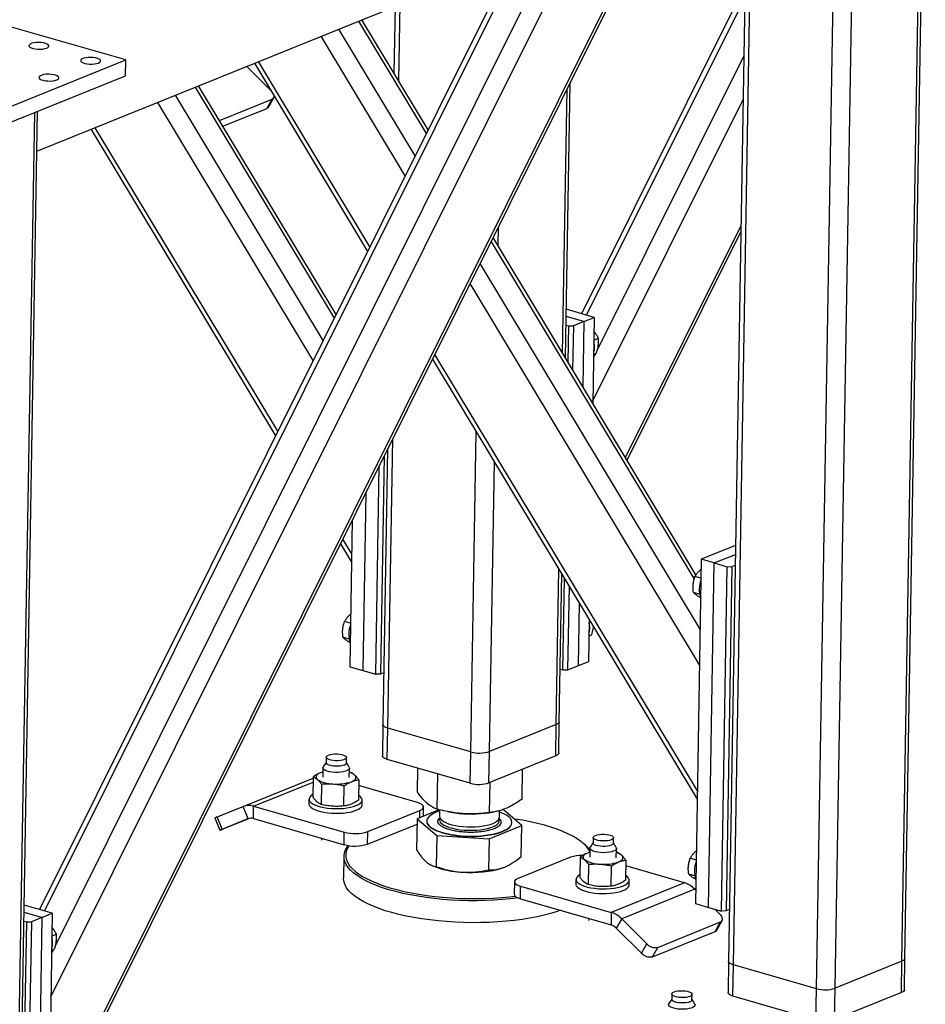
# Model space of a CAD drawing. Header units: millimetres. Extents: x 5 to 589, y 5 to 415.
# Tile 10 of 90: x 82 to 96, y 42 to 58. Entities that reach past the tile are written whole.
import ezdxf

# ---------------------------------------------------------------- set-up
doc = ezdxf.new("R2010")
doc.units = ezdxf.units.MM
doc.layers.add('TRAIT-FORT', color=4, linetype='Continuous', lineweight=25)

msp = doc.modelspace()

# ---------------------------------------------------------------- linework, layer by layer
at = {"layer": 'TRAIT-FORT', "color": 4, "linetype": 'Continuous', "lineweight": 25}
for p, q in [((96.073, 42.312), (96.405, 61.939)), ((96.121, 42.357), (96.452, 61.958)), ((94.684, 41.866), (95.017, 61.598)), ((94.988, 41.873), (95.319, 61.511)), ((93.576, 61.194), (93.257, 42.312)), ((93.337, 42.253), (93.657, 61.194)), ((82.215, 39.585), (92.9, 61.031)), ((82.217, 39.687), (92.839, 61.006)), ((82.251, 41.734), (91.604, 60.506)), ((82.321, 42.554), (91.18, 60.334)), ((90.446, 59.97), (82.066, 43.151)), ((82.149, 43.127), (90.536, 59.958)), ((82.025, 55.471), (89.766, 58.605)), ((93.525, 58.164), (90.868, 52.833)), ((90.952, 52.809), (93.521, 57.966)), ((83.467, 56.955), (80.311, 57.863)), ((87.84, 57.825), (87.822, 56.746)), ((87.901, 56.614), (87.922, 57.858)), ((88.379, 55.821), (87.303, 57.608)), ((88.168, 55.397), (86.929, 57.456)), ((88.349, 55.762), (87.251, 57.587)), ((88.006, 55.074), (86.643, 57.34)), ((80.923, 55.925), (83.467, 56.955)), ((83.463, 56.7), (83.467, 56.955)), ((91.123, 52.236), (93.505, 57.016)), ((85.823, 56.458), (85.431, 56.85)), ((85.557, 56.901), (87.395, 53.846)), ((87.433, 53.922), (85.624, 56.928)), ((80.919, 55.671), (83.463, 56.7)), ((86.855, 52.762), (84.598, 56.513)), ((86.884, 52.821), (84.65, 56.534)), ((90.561, 52.193), (90.634, 56.481)), ((90.607, 52.116), (90.683, 56.579)), ((86.673, 52.398), (84.276, 56.382)), ((84.987, 55.973), (85.843, 56.32)), ((85.756, 56.168), (85.843, 56.32)), ((85.783, 56.19), (85.87, 56.342)), ((91.054, 51.417), (93.493, 56.313)), ((86.512, 52.074), (83.989, 56.266)), ((85.044, 55.88), (85.756, 56.168)), ((81.657, 36.477), (81.988, 56.104)), ((81.705, 36.521), (82.036, 56.123)), ((85.938, 50.922), (82.971, 55.854)), ((82.904, 55.827), (85.9, 50.846)), ((89.513, 53.936), (89.518, 54.242)), ((91.581, 50.497), (93.459, 54.265)), ((92.728, 48.591), (89.432, 54.07)), ((91.608, 50.453), (93.457, 54.163)), ((92.701, 48.529), (89.403, 54.011)), ((92.795, 47.706), (89.221, 53.647)), ((92.785, 47.13), (89.06, 53.323)), ((91.076, 52.773), (90.62, 52.904)), ((90.616, 52.647), (90.661, 52.634)), ((90.907, 52.704), (90.619, 52.787)), ((90.651, 52.043), (90.661, 52.634)), ((90.661, 52.634), (90.737, 52.636)), ((90.737, 52.636), (90.725, 51.92)), ((90.907, 52.704), (90.737, 52.636)), ((90.907, 52.704), (90.889, 51.648)), ((90.907, 52.704), (91.076, 52.773)), ((91.076, 52.773), (91.053, 51.376)), ((91.07, 52.405), (91.143, 52.434)), ((92.751, 45.082), (88.486, 52.171)), ((91.065, 52.12), (91.1, 52.189)), ((91.066, 52.175), (91.113, 52.194)), ((88.448, 52.095), (92.749, 44.947)), ((89.07, 45.713), (89.158, 50.916)), ((87.724, 46.1), (87.803, 50.8)), ((87.719, 50.631), (87.643, 46.159)), ((87.663, 50.519), (87.603, 46.976)), ((89.374, 45.719), (89.453, 50.424)), ((87.527, 46.974), (87.584, 50.361)), ((87.365, 49.922), (87.317, 47.035)), ((87.146, 49.482), (87.106, 47.096)), ((87.137, 48.929), (86.991, 49.171)), ((86.954, 49.095), (87.135, 48.794)), ((93.371, 49.069), (92.814, 48.843)), ((92.814, 48.843), (92.72, 43.249)), ((93.025, 48.783), (92.814, 48.843)), ((93.025, 48.783), (93.368, 48.922)), ((90.459, 46.159), (90.502, 48.681)), ((92.93, 43.188), (93.025, 48.783)), ((93.025, 48.783), (93.235, 48.722)), ((93.141, 43.128), (93.235, 48.722)), ((93.311, 48.724), (93.217, 43.129)), ((93.235, 48.722), (93.311, 48.724)), ((93.311, 48.724), (93.366, 48.746)), ((90.507, 46.203), (90.548, 48.605)), ((90.567, 47.039), (90.592, 48.532)), ((92.809, 48.534), (92.711, 48.562)), ((90.666, 48.409), (90.643, 47.041)), ((92.787, 48.277), (92.686, 48.306)), ((90.83, 48.137), (90.812, 47.11)), ((87.118, 47.803), (87.02, 47.832)), ((90.994, 47.864), (90.982, 47.178)), ((90.993, 47.828), (91.011, 47.835)), ((87.096, 47.547), (86.995, 47.576)), ((90.989, 47.598), (91.036, 47.617)), ((87.106, 47.096), (87.317, 47.035)), ((87.317, 47.035), (87.527, 46.974)), ((90.567, 47.039), (90.522, 47.052)), ((90.643, 47.041), (90.567, 47.039)), ((90.812, 47.11), (90.643, 47.041)), ((90.982, 47.178), (90.812, 47.11)), ((87.603, 46.976), (87.527, 46.974)), ((87.657, 46.998), (87.603, 46.976)), ((87.643, 46.159), (87.634, 45.65)), ((87.715, 45.592), (87.724, 46.1)), ((89.07, 45.713), (87.724, 46.1)), ((90.459, 46.159), (89.374, 45.719)), ((90.451, 45.65), (90.459, 46.159)), ((90.499, 45.695), (90.507, 46.203)), ((86.722, 45.628), (86.72, 45.539)), ((87.05, 45.533), (87.051, 45.622)), ((89.061, 45.204), (87.715, 45.592)), ((89.061, 45.204), (89.07, 45.713)), ((89.365, 45.211), (89.374, 45.719)), ((90.451, 45.65), (89.365, 45.211)), ((86.667, 45.456), (86.665, 45.305)), ((86.72, 45.544), (86.672, 45.471)), ((87.095, 45.463), (87.05, 45.539)), ((87.097, 45.298), (87.1, 45.448)), ((88.206, 45.056), (88.213, 45.448)), ((89.905, 44.948), (89.913, 45.432)), ((85.374, 44.827), (86.51, 45.287)), ((86.511, 45.31), (86.505, 44.98)), ((86.666, 45.387), (86.628, 45.374)), ((87.116, 45.38), (87.099, 45.384)), ((88.525, 44.782), (88.535, 45.356)), ((85.544, 44.833), (86.509, 45.224)), ((86.646, 45.19), (86.64, 44.86)), ((87.01, 44.835), (87.016, 45.165)), ((87.251, 45.26), (87.245, 44.93)), ((88.203, 44.89), (87.249, 45.165)), ((89.374, 44.728), (89.383, 45.218)), ((84.953, 44.657), (85.374, 44.827)), ((85.455, 44.627), (85.374, 44.827)), ((85.54, 44.63), (85.544, 44.833)), ((85.544, 44.833), (87.016, 44.41)), ((86.442, 44.945), (86.441, 44.869)), ((87.306, 44.855), (87.307, 44.931)), ((88.302, 44.671), (88.304, 44.817)), ((84.912, 44.64), (84.994, 44.44)), ((85.034, 44.456), (84.953, 44.657)), ((87.396, 44.418), (88.244, 44.761)), ((88.553, 44.775), (88.199, 44.628)), ((88.242, 44.646), (88.244, 44.761)), ((88.54, 44.611), (88.56, 44.639)), ((88.565, 44.773), (88.563, 44.668)), ((88.691, 44.744), (88.739, 44.735)), ((89.308, 44.717), (89.362, 44.725)), ((89.362, 44.725), (89.425, 44.734)), ((89.536, 44.651), (89.538, 44.759)), ((89.897, 44.52), (89.597, 44.778)), ((85.463, 44.63), (85.027, 44.453)), ((85.034, 44.456), (85.455, 44.627)), ((85.54, 44.63), (87.013, 44.206)), ((87.393, 44.214), (88.197, 44.54)), ((88.199, 44.628), (88.19, 44.123)), ((88.199, 44.628), (88.518, 44.354)), ((88.358, 44.591), (88.358, 44.586)), ((89.367, 44.3), (89.897, 44.52)), ((89.739, 44.562), (89.739, 44.567)), ((89.889, 44.015), (89.897, 44.52)), ((87.013, 44.206), (87.016, 44.41)), ((87.393, 44.214), (87.396, 44.418)), ((88.518, 44.354), (88.509, 43.849)), ((88.518, 44.354), (89.367, 44.3)), ((91.058, 44.324), (91.057, 44.235)), ((91.387, 44.23), (91.388, 44.319)), ((86.648, 44.311), (86.647, 44.281)), ((89.367, 44.3), (89.359, 43.795)), ((90.934, 44.196), (90.909, 44.218)), ((91.004, 44.152), (91.002, 44.002)), ((91.057, 44.241), (91.009, 44.167)), ((91.432, 44.16), (91.387, 44.236)), ((87.011, 44.016), (87.005, 43.66)), ((90.688, 44.003), (89.84, 43.659)), ((90.848, 44.007), (90.842, 43.677)), ((91.003, 44.084), (90.965, 44.071)), ((91.434, 43.995), (91.437, 44.145)), ((91.453, 44.077), (91.435, 44.08)), ((88.43, 43.871), (88.454, 43.86)), ((90.983, 43.887), (90.977, 43.557)), ((91.353, 43.861), (91.347, 43.532)), ((91.588, 43.957), (91.582, 43.627)), ((92.54, 43.587), (91.586, 43.862)), ((92.732, 43.957), (92.634, 43.985)), ((92.71, 43.7), (92.609, 43.729)), ((89.78, 43.603), (89.776, 43.4)), ((89.877, 43.327), (89.88, 43.53)), ((89.88, 43.53), (91.353, 43.106)), ((90.779, 43.642), (90.778, 43.566)), ((92.54, 43.587), (91.353, 43.106)), ((91.643, 43.551), (91.644, 43.628)), ((92.708, 43.484), (91.521, 43.004)), ((92.724, 43.468), (92.708, 43.484)), ((82.274, 43.091), (81.818, 43.222)), ((89.877, 43.327), (91.35, 42.903)), ((92.72, 43.249), (92.93, 43.188)), ((82.105, 43.022), (81.816, 43.105)), ((82.105, 43.022), (82.274, 43.091)), ((82.274, 43.091), (82.18, 37.496)), ((91.353, 43.106), (91.35, 42.903)), ((92.93, 43.188), (93.141, 43.128)), ((93.119, 43.074), (93.034, 43.158)), ((93.217, 43.129), (93.141, 43.128)), ((93.271, 43.151), (93.217, 43.129)), ((81.764, 37.357), (81.859, 42.952)), ((81.814, 42.965), (81.859, 42.952)), ((81.935, 42.954), (81.84, 37.359)), ((81.859, 42.952), (81.935, 42.954)), ((82.105, 43.022), (81.935, 42.954)), ((82.105, 43.022), (82.01, 37.428)), ((90.985, 43.008), (90.984, 42.977)), ((91.521, 43.004), (91.433, 42.852)), ((91.521, 43.004), (91.932, 42.593)), ((92.107, 42.538), (93.125, 42.95)), ((93.037, 42.798), (93.125, 42.95)), ((93.065, 42.82), (93.152, 42.972)), ((82.268, 42.723), (82.341, 42.752)), ((91.433, 42.852), (91.845, 42.441)), ((92.02, 42.386), (93.037, 42.798)), ((91.845, 42.441), (91.932, 42.593)), ((82.263, 42.438), (82.297, 42.506)), ((82.264, 42.493), (82.311, 42.512)), ((92.02, 42.386), (92.107, 42.538)), ((93.257, 42.312), (93.248, 41.803)), ((93.329, 41.745), (93.337, 42.253)), ((94.684, 41.866), (93.337, 42.253)), ((96.073, 42.312), (94.988, 41.873)), ((96.065, 41.803), (96.073, 42.312)), ((96.113, 41.848), (96.121, 42.357)), ((92.335, 41.781), (92.334, 41.692)), ((92.663, 41.686), (92.665, 41.775)), ((94.675, 41.357), (94.684, 41.866)), ((94.979, 41.364), (94.988, 41.873)), ((96.065, 41.803), (94.979, 41.364)), ((92.334, 41.698), (92.286, 41.624)), ((92.709, 41.617), (92.664, 41.692)), ((94.675, 41.357), (93.329, 41.745))]:
    msp.add_line(p, q, dxfattribs=at)
at = {"layer": 'TRAIT-FORT', "color": 4, "linetype": 'Continuous', "lineweight": 25, "flags": 128}
for points in [[(82.182, 57.148), (82.203, 57.16), (82.215, 57.173), (82.217, 57.186), (82.209, 57.2), (82.191, 57.213), (82.165, 57.224), (82.132, 57.232), (82.094, 57.237), (82.054, 57.24), (82.013, 57.238), (81.976, 57.234), (81.943, 57.226), (81.918, 57.216), (81.901, 57.203), (81.894, 57.19), (81.897, 57.176), (81.91, 57.163), (81.932, 57.151), (81.962, 57.141), (81.998, 57.134), (82.037, 57.131), (82.078, 57.13), (82.117, 57.133), (82.153, 57.139), (82.182, 57.148)], [(83.023, 56.906), (83.045, 56.918), (83.057, 56.931), (83.059, 56.944), (83.051, 56.958), (83.033, 56.971), (83.007, 56.981), (82.973, 56.99), (82.935, 56.995), (82.895, 56.998), (82.855, 56.996), (82.817, 56.992), (82.785, 56.984), (82.759, 56.973), (82.742, 56.961), (82.735, 56.948), (82.738, 56.934), (82.751, 56.921), (82.774, 56.909), (82.803, 56.899), (82.839, 56.892), (82.879, 56.888), (82.919, 56.888), (82.959, 56.891), (82.994, 56.897), (83.023, 56.906)], [(82.345, 56.632), (82.366, 56.643), (82.378, 56.656), (82.38, 56.67), (82.372, 56.683), (82.354, 56.696), (82.328, 56.707), (82.295, 56.715), (82.257, 56.721), (82.217, 56.723), (82.176, 56.722), (82.139, 56.717), (82.106, 56.709), (82.081, 56.699), (82.064, 56.687), (82.057, 56.673), (82.06, 56.659), (82.073, 56.646), (82.095, 56.634), (82.125, 56.625), (82.161, 56.618), (82.2, 56.614), (82.241, 56.613), (82.28, 56.616), (82.316, 56.623), (82.345, 56.632)], [(87.724, 46.1), (87.693, 46.111), (87.669, 46.123), (87.653, 46.136), (87.644, 46.151), (87.643, 46.159)], [(87.724, 46.1), (87.693, 46.111), (87.669, 46.123), (87.653, 46.136), (87.644, 46.151), (87.643, 46.159)], [(90.507, 46.203), (90.507, 46.197), (90.499, 46.183), (90.483, 46.17), (90.459, 46.159)], [(90.507, 46.203), (90.507, 46.197), (90.499, 46.183), (90.483, 46.17), (90.459, 46.159)], [(86.758, 45.662), (86.786, 45.671), (86.821, 45.677), (86.859, 45.68), (86.899, 45.68), (86.938, 45.677), (86.974, 45.671), (87.005, 45.662), (87.029, 45.651), (87.044, 45.638), (87.051, 45.625), (87.048, 45.612), (87.036, 45.599), (87.015, 45.588), (86.986, 45.579), (86.952, 45.573), (86.914, 45.569), (86.874, 45.569), (86.835, 45.573), (86.799, 45.579), (86.768, 45.588), (86.744, 45.599), (86.728, 45.611), (86.722, 45.625), (86.725, 45.638), (86.737, 45.651), (86.758, 45.662)], [(87.715, 45.592), (87.685, 45.602), (87.661, 45.614), (87.644, 45.628), (87.636, 45.642), (87.634, 45.65)], [(90.499, 45.695), (90.498, 45.689), (90.49, 45.675), (90.474, 45.662), (90.451, 45.65)], [(87.095, 45.463), (87.099, 45.454), (87.098, 45.439), (87.086, 45.424), (87.065, 45.41), (87.036, 45.398), (87, 45.388), (86.958, 45.382), (86.912, 45.379), (86.866, 45.379), (86.82, 45.383), (86.777, 45.39), (86.739, 45.4), (86.708, 45.412), (86.685, 45.426), (86.671, 45.441), (86.667, 45.457), (86.672, 45.471)], [(87.013, 45.499), (86.985, 45.49), (86.95, 45.484), (86.912, 45.48), (86.873, 45.48), (86.834, 45.484), (86.798, 45.49), (86.767, 45.499), (86.743, 45.51), (86.727, 45.522), (86.72, 45.536), (86.72, 45.539)], [(86.628, 45.374), (86.604, 45.363), (86.584, 45.351), (86.57, 45.337), (86.56, 45.324), (86.557, 45.309), (86.558, 45.295), (86.566, 45.281), (86.578, 45.267)], [(86.666, 45.387), (86.657, 45.385), (86.628, 45.374)], [(87.133, 45.229), (87.158, 45.241), (87.177, 45.253), (87.192, 45.266), (87.201, 45.28), (87.205, 45.294), (87.203, 45.309), (87.196, 45.323), (87.183, 45.337)], [(86.506, 45.02), (86.501, 45.018), (86.473, 44.998), (86.454, 44.978), (86.444, 44.956), (86.443, 44.934), (86.453, 44.913), (86.471, 44.891), (86.499, 44.871), (86.535, 44.853), (86.579, 44.836), (86.629, 44.821), (86.685, 44.81), (86.745, 44.801), (86.808, 44.795), (86.872, 44.792), (86.937, 44.792), (87, 44.796), (87.06, 44.803), (87.116, 44.813), (87.167, 44.826), (87.211, 44.841)], [(87.211, 44.841), (87.248, 44.859), (87.276, 44.878), (87.296, 44.899), (87.306, 44.92), (87.306, 44.942), (87.297, 44.964), (87.278, 44.985), (87.25, 45.005), (87.246, 45.007)], [(86.441, 44.869), (86.442, 44.858), (86.451, 44.836), (86.47, 44.815), (86.498, 44.795), (86.534, 44.776), (86.578, 44.76), (86.628, 44.745), (86.684, 44.733), (86.744, 44.724), (86.807, 44.718), (86.871, 44.716), (86.936, 44.716), (86.999, 44.72), (87.059, 44.727), (87.115, 44.737), (87.166, 44.75), (87.21, 44.765)], [(87.21, 44.765), (87.247, 44.783), (87.275, 44.802), (87.294, 44.822), (87.304, 44.844), (87.306, 44.855)], [(88.244, 44.761), (88.273, 44.776), (88.293, 44.792), (88.303, 44.809), (88.303, 44.827), (88.292, 44.845), (88.271, 44.862), (88.241, 44.877), (88.203, 44.89)], [(88.565, 44.753), (88.55, 44.748), (88.497, 44.728), (88.452, 44.706), (88.415, 44.682), (88.387, 44.656), (88.368, 44.629), (88.359, 44.602), (88.359, 44.574), (88.369, 44.547), (88.389, 44.519), (88.418, 44.493), (88.455, 44.468), (88.502, 44.444), (88.555, 44.423), (88.616, 44.403), (88.683, 44.386), (88.755, 44.372), (88.831, 44.36), (88.91, 44.352), (88.991, 44.347), (89.072, 44.345), (89.154, 44.347), (89.234, 44.351), (89.311, 44.359), (89.385, 44.37), (89.454, 44.384), (89.517, 44.4), (89.574, 44.42), (89.623, 44.441), (89.664, 44.464), (89.697, 44.489), (89.72, 44.515), (89.734, 44.542), (89.739, 44.57), (89.733, 44.598), (89.719, 44.625), (89.694, 44.652), (89.661, 44.678), (89.619, 44.702), (89.569, 44.725), (89.537, 44.737)], [(88.567, 44.635), (88.562, 44.612), (88.567, 44.589), (88.581, 44.567), (88.604, 44.545), (88.635, 44.524), (88.675, 44.505), (88.722, 44.487), (88.775, 44.472), (88.834, 44.46), (88.897, 44.45), (88.963, 44.444), (89.03, 44.44), (89.098, 44.44), (89.165, 44.443), (89.229, 44.449), (89.29, 44.458), (89.347, 44.47), (89.397, 44.485), (89.441, 44.501), (89.477, 44.52), (89.505, 44.541), (89.524, 44.563), (89.534, 44.585), (89.534, 44.608), (89.525, 44.631), (89.524, 44.632)], [(88.563, 44.668), (88.566, 44.65), (88.577, 44.627), (88.598, 44.605), (88.628, 44.584), (88.665, 44.564), (88.711, 44.547), (88.762, 44.531), (88.82, 44.518), (88.882, 44.508), (88.947, 44.5), (89.014, 44.496), (89.082, 44.495), (89.149, 44.497), (89.214, 44.502), (89.277, 44.511), (89.334, 44.522), (89.386, 44.536), (89.432, 44.552), (89.47, 44.57), (89.5, 44.591), (89.521, 44.612), (89.533, 44.635), (89.536, 44.651)], [(88.358, 44.586), (88.359, 44.569), (88.369, 44.541), (88.389, 44.514), (88.418, 44.488), (88.455, 44.463), (88.501, 44.439), (88.555, 44.418), (88.616, 44.398), (88.683, 44.381), (88.754, 44.367), (88.83, 44.355), (88.909, 44.347), (88.99, 44.342), (89.072, 44.34), (89.154, 44.341), (89.234, 44.346), (89.311, 44.354), (89.385, 44.365), (89.454, 44.379), (89.517, 44.395), (89.574, 44.414), (89.623, 44.436), (89.664, 44.459), (89.697, 44.484), (89.72, 44.51), (89.734, 44.537), (89.739, 44.562)], [(91.003, 44.103), (90.99, 44.125), (90.955, 44.171), (90.911, 44.216), (90.859, 44.26), (90.797, 44.303), (90.727, 44.344), (90.649, 44.384), (90.564, 44.422), (90.471, 44.458), (90.371, 44.491), (90.265, 44.523), (90.153, 44.552), (90.036, 44.578), (89.914, 44.602), (89.788, 44.623), (89.775, 44.625)], [(85.027, 44.453), (85.012, 44.447), (85.001, 44.443), (84.995, 44.44), (84.994, 44.44), (84.997, 44.441), (85.005, 44.445), (85.018, 44.45), (85.034, 44.456)], [(91.352, 44.285), (91.323, 44.276), (91.289, 44.269), (91.251, 44.266), (91.211, 44.266), (91.172, 44.269), (91.136, 44.276), (91.105, 44.284), (91.081, 44.295), (91.065, 44.308), (91.059, 44.321), (91.062, 44.335), (91.074, 44.347), (91.095, 44.358), (91.123, 44.367), (91.158, 44.374), (91.196, 44.377), (91.236, 44.377), (91.275, 44.374), (91.311, 44.368), (91.341, 44.359), (91.366, 44.348), (91.381, 44.335), (91.388, 44.322), (91.385, 44.308), (91.373, 44.296), (91.352, 44.285)], [(87.223, 43.703), (87.166, 43.747), (87.116, 43.792), (87.077, 43.838), (87.046, 43.885), (87.025, 43.932), (87.014, 43.979), (87.012, 44.027), (87.02, 44.074), (87.037, 44.12), (87.064, 44.166), (87.083, 44.191)], [(87.092, 44.191), (87.091, 44.189), (87.064, 44.144), (87.047, 44.098), (87.039, 44.051), (87.041, 44.005), (87.052, 43.958), (87.073, 43.911), (87.103, 43.865), (87.143, 43.82), (87.191, 43.776), (87.248, 43.732)], [(91.389, 44.1), (91.356, 44.09), (91.316, 44.082), (91.272, 44.077), (91.226, 44.075), (91.179, 44.077), (91.135, 44.083), (91.094, 44.091), (91.059, 44.102), (91.032, 44.116), (91.014, 44.13), (91.005, 44.146), (91.006, 44.162), (91.009, 44.167)], [(91.387, 44.23), (91.384, 44.219), (91.371, 44.207), (91.35, 44.196), (91.322, 44.187), (91.287, 44.18), (91.249, 44.177), (91.21, 44.177), (91.171, 44.18), (91.135, 44.187), (91.104, 44.195), (91.08, 44.206), (91.064, 44.219), (91.057, 44.232), (91.057, 44.235)], [(91.432, 44.16), (91.433, 44.159), (91.436, 44.143), (91.43, 44.128), (91.414, 44.113), (91.389, 44.1)], [(90.965, 44.071), (90.941, 44.06), (90.921, 44.047), (90.907, 44.034), (90.897, 44.02), (90.894, 44.006), (90.895, 43.992), (90.903, 43.977), (90.915, 43.964)], [(91.003, 44.084), (90.994, 44.081), (90.965, 44.071)], [(91.47, 43.926), (91.495, 43.937), (91.514, 43.95), (91.529, 43.963), (91.538, 43.977), (91.542, 43.991), (91.54, 44.005), (91.533, 44.02), (91.52, 44.034)], [(88.933, 43.76), (89.019, 43.756), (89.105, 43.755), (89.191, 43.758), (89.274, 43.765), (89.354, 43.774), (89.43, 43.787), (89.501, 43.803), (89.565, 43.822), (89.623, 43.843)], [(89.84, 43.34), (89.716, 43.325), (89.582, 43.313), (89.446, 43.304), (89.308, 43.298), (89.169, 43.295), (89.029, 43.296), (88.889, 43.3), (88.75, 43.307), (88.613, 43.317), (88.477, 43.331), (88.344, 43.347), (88.214, 43.367), (88.088, 43.39), (87.967, 43.415), (87.851, 43.443), (87.74, 43.474), (87.636, 43.507), (87.538, 43.542), (87.448, 43.58), (87.365, 43.619), (87.29, 43.66), (87.223, 43.703)], [(87.248, 43.732), (87.314, 43.69), (87.388, 43.65), (87.47, 43.611), (87.559, 43.574), (87.655, 43.539), (87.758, 43.506), (87.867, 43.476), (87.982, 43.448), (88.101, 43.423), (88.226, 43.401), (88.354, 43.381), (88.485, 43.365), (88.619, 43.352), (88.755, 43.341), (88.892, 43.334), (89.03, 43.33), (89.168, 43.33), (89.305, 43.332), (89.441, 43.338), (89.575, 43.347), (89.707, 43.359), (89.792, 43.369)], [(90.843, 43.717), (90.838, 43.714), (90.81, 43.695), (90.791, 43.675), (90.781, 43.653), (90.78, 43.631), (90.79, 43.609), (90.808, 43.588), (90.836, 43.568), (90.872, 43.549), (90.916, 43.533), (90.966, 43.518), (91.022, 43.506), (91.082, 43.497), (91.145, 43.491), (91.209, 43.489), (91.274, 43.489), (91.337, 43.493), (91.397, 43.5), (91.453, 43.51), (91.504, 43.523), (91.548, 43.538), (91.585, 43.556), (91.613, 43.575), (91.633, 43.595), (91.643, 43.617), (91.643, 43.639), (91.634, 43.66), (91.615, 43.682), (91.587, 43.702), (91.583, 43.704)], [(90.527, 43.14), (90.471, 43.121), (90.369, 43.09), (90.261, 43.062), (90.147, 43.036), (90.028, 43.013), (89.903, 42.993), (89.775, 42.976), (89.643, 42.962), (89.508, 42.952), (89.371, 42.944), (89.233, 42.94), (89.093, 42.939), (88.953, 42.941), (88.814, 42.947), (88.675, 42.956), (88.538, 42.968), (88.404, 42.983), (88.273, 43.001), (88.145, 43.022), (88.021, 43.046), (87.902, 43.073), (87.789, 43.102), (87.681, 43.134), (87.58, 43.169), (87.486, 43.205), (87.4, 43.243), (87.321, 43.284), (87.25, 43.326), (87.187, 43.369), (87.134, 43.413), (87.089, 43.459), (87.054, 43.505), (87.028, 43.552), (87.012, 43.599), (87.005, 43.647), (87.005, 43.66)], [(89.84, 43.659), (89.811, 43.645), (89.791, 43.629), (89.781, 43.611), (89.781, 43.593), (89.792, 43.575), (89.813, 43.559), (89.843, 43.543), (89.88, 43.53)], [(90.778, 43.566), (90.779, 43.555), (90.788, 43.533), (90.807, 43.512), (90.835, 43.492), (90.871, 43.473), (90.915, 43.456), (90.965, 43.442), (91.021, 43.43), (91.081, 43.421), (91.144, 43.415), (91.208, 43.412), (91.273, 43.413), (91.336, 43.417), (91.396, 43.424), (91.452, 43.434), (91.503, 43.446), (91.547, 43.462), (91.584, 43.479), (91.612, 43.498), (91.631, 43.519), (91.641, 43.54), (91.643, 43.551)], [(89.776, 43.4), (89.778, 43.39), (89.789, 43.372), (89.809, 43.355), (89.839, 43.34), (89.877, 43.327)], [(93.125, 42.95), (93.139, 42.958), (93.15, 42.97), (93.156, 42.984), (93.158, 43), (93.155, 43.018), (93.147, 43.037), (93.135, 43.055), (93.119, 43.074)], [(93.337, 42.253), (93.307, 42.264), (93.283, 42.276), (93.267, 42.29), (93.258, 42.304), (93.257, 42.312)], [(93.337, 42.253), (93.307, 42.264), (93.283, 42.276), (93.267, 42.29), (93.258, 42.304), (93.257, 42.312)], [(96.121, 42.357), (96.12, 42.351), (96.112, 42.337), (96.097, 42.324), (96.073, 42.312)], [(96.121, 42.357), (96.12, 42.351), (96.112, 42.337), (96.097, 42.324), (96.073, 42.312)], [(92.372, 41.815), (92.4, 41.824), (92.435, 41.83), (92.473, 41.833), (92.512, 41.834), (92.551, 41.83), (92.587, 41.824), (92.618, 41.815), (92.642, 41.804), (92.658, 41.792), (92.665, 41.778), (92.662, 41.765), (92.65, 41.752), (92.628, 41.741), (92.6, 41.732), (92.566, 41.726), (92.528, 41.723), (92.488, 41.723), (92.449, 41.726), (92.413, 41.732), (92.382, 41.741), (92.358, 41.752), (92.342, 41.765), (92.335, 41.778), (92.338, 41.791), (92.351, 41.804), (92.372, 41.815)], [(93.329, 41.745), (93.299, 41.755), (93.275, 41.768), (93.258, 41.781), (93.25, 41.795), (93.248, 41.803)], [(96.113, 41.848), (96.112, 41.842), (96.104, 41.828), (96.088, 41.815), (96.065, 41.803)], [(92.709, 41.617), (92.713, 41.608), (92.711, 41.592), (92.7, 41.577), (92.679, 41.563), (92.65, 41.551), (92.613, 41.542), (92.572, 41.535), (92.526, 41.532), (92.479, 41.533), (92.433, 41.536), (92.391, 41.543), (92.353, 41.553), (92.321, 41.565), (92.299, 41.579), (92.285, 41.595), (92.281, 41.61), (92.286, 41.624)], [(92.627, 41.652), (92.599, 41.643), (92.564, 41.637), (92.526, 41.634), (92.486, 41.634), (92.447, 41.637), (92.411, 41.643), (92.38, 41.652), (92.356, 41.663), (92.341, 41.676), (92.334, 41.689), (92.334, 41.692)]]:
    msp.add_lwpolyline(points, dxfattribs=at)
at = {"layer": 'TRAIT-FORT', "color": 4, "linetype": 'Continuous', "lineweight": 25}
for centre, radius, start, end in [((85.826, 56.367), 0.0504, 289.3766, 2.5697), ((85.738, 56.217), 0.0524, 289.9485, 329.4143), ((90.755, 52.293), 0.326, 342.8909, 15.1746), ((93.187, 48.358), 0.406, 158.6282, 199.4373), ((87.496, 47.627), 0.406, 158.6282, 199.4373), ((90.678, 47.716), 0.326, 342.8909, 15.1746), ((89.211, 46.227), 0.533, 254.65, 287.798), ((87.005, 45.545), 0.0465, 280.5705, 345.5972), ((87.031, 45.141), 0.249, 52.0555, 74.1402), ((86.829, 45.663), 0.469, 237.67, 270.2268), ((86.899, 45.927), 0.736, 264.66, 288.5497), ((89.203, 45.718), 0.533, 254.65, 287.798), ((85.468, 44.587), 0.258, 72.8647, 111.2543), ((94.254, 21.677), 24.791, 112.0349, 112.1357), ((85.502, 44.507), 0.129, 72.8647, 111.2543), ((89.083, 46.613), 1.909, 259.6214, 276.7465), ((87.193, 45.052), 0.666, 254.65, 287.798), ((87.189, 44.849), 0.666, 254.65, 287.798), ((90.574, 43.797), 0.537, 36.9131, 48.011), ((90.873, 43.466), 0.567, 88.2719, 109.1011), ((91.367, 43.838), 0.249, 52.0555, 74.1402), ((88.994, 45.238), 1.48, 248.6162, 267.6308), ((91.166, 44.36), 0.469, 237.67, 270.2268), ((91.236, 44.623), 0.736, 264.66, 288.5497), ((93.109, 43.78), 0.406, 158.6282, 199.4373), ((92.423, 43.209), 0.396, 44.0565, 72.7637), ((91.236, 42.728), 0.396, 44.0565, 72.7637), ((91.291, 42.714), 0.198, 44.0565, 72.7637), ((93.02, 42.847), 0.0524, 289.9485, 329.4143), ((81.953, 42.611), 0.326, 342.8909, 15.1746), ((92.067, 42.715), 0.182, 222.1826, 282.6162), ((91.98, 42.564), 0.182, 222.1826, 282.6162), ((94.825, 42.38), 0.533, 254.65, 287.798), ((92.618, 41.698), 0.0465, 280.5705, 345.5972)]:
    msp.add_arc(centre, radius, start, end, dxfattribs=at)
for points, knots in [([(91.073, 52.54), (91.075, 52.537), (91.091, 52.519), (91.115, 52.484), (91.134, 52.451), (91.143, 52.434)], [0, 0, 0, 0, 0.08754, 0.539589, 1, 1, 1, 1]), ([(91.113, 52.194), (91.122, 52.227), (91.137, 52.281), (91.145, 52.354), (91.145, 52.401), (91.143, 52.427), (91.143, 52.434)], [0, 0, 0, 0, 0.3855495, 0.6376419, 0.8965462, 1, 1, 1, 1]), ([(92.812, 48.682), (92.796, 48.669), (92.767, 48.643), (92.734, 48.602), (92.719, 48.576), (92.711, 48.562)], [0, 0, 0, 0, 0.360205, 0.677171, 1, 1, 1, 1]), ([(92.686, 48.306), (92.683, 48.341), (92.678, 48.398), (92.686, 48.476), (92.699, 48.526), (92.708, 48.554), (92.711, 48.562)], [0, 0, 0, 0, 0.385549, 0.637642, 0.896546, 1, 1, 1, 1]), ([(92.804, 48.217), (92.792, 48.225), (92.765, 48.242), (92.731, 48.265), (92.704, 48.288), (92.692, 48.3), (92.686, 48.306)], [0, 0, 0, 0, 0.207711, 0.498969, 0.747189, 1, 1, 1, 1]), ([(86.995, 47.576), (86.992, 47.61), (86.986, 47.667), (86.995, 47.745), (87.007, 47.795), (87.017, 47.824), (87.02, 47.832)], [0, 0, 0, 0, 0.385549, 0.637642, 0.896546, 1, 1, 1, 1]), ([(87.121, 47.951), (87.105, 47.938), (87.076, 47.912), (87.043, 47.872), (87.028, 47.845), (87.02, 47.832)], [0, 0, 0, 0, 0.360205, 0.677171, 1, 1, 1, 1]), ([(91.036, 47.617), (91.045, 47.649), (91.058, 47.694), (91.062, 47.737), (91.064, 47.748)], [0, 0, 0, 0, 0.73247, 1, 1, 1, 1]), ([(87.113, 47.487), (87.101, 47.494), (87.073, 47.511), (87.04, 47.534), (87.013, 47.557), (87.001, 47.569), (86.995, 47.576)], [0, 0, 0, 0, 0.207711, 0.498969, 0.747189, 1, 1, 1, 1]), ([(86.628, 45.374), (86.609, 45.366), (86.569, 45.348), (86.53, 45.323), (86.511, 45.31)], [0, 0, 0, 0, 0.497844, 1, 1, 1, 1]), ([(86.511, 45.31), (86.522, 45.305), (86.544, 45.295), (86.567, 45.276), (86.578, 45.267)], [0, 0, 0, 0, 0.4981655, 1, 1, 1, 1]), ([(87.183, 45.337), (87.172, 45.346), (87.149, 45.365), (87.127, 45.375), (87.116, 45.38)], [0, 0, 0, 0, 0.497844, 1, 1, 1, 1]), ([(87.251, 45.26), (87.24, 45.275), (87.217, 45.304), (87.195, 45.326), (87.183, 45.337)], [0, 0, 0, 0, 0.498165, 1, 1, 1, 1]), ([(86.578, 45.267), (86.59, 45.256), (86.612, 45.234), (86.634, 45.205), (86.646, 45.19)], [0, 0, 0, 0, 0.497844, 1, 1, 1, 1]), ([(86.646, 45.19), (86.676, 45.193), (86.738, 45.198), (86.8, 45.195), (86.831, 45.194)], [0, 0, 0, 0, 0.498165, 1, 1, 1, 1]), ([(86.831, 45.194), (86.862, 45.191), (86.924, 45.185), (86.985, 45.172), (87.016, 45.165)], [0, 0, 0, 0, 0.4978437, 1, 1, 1, 1]), ([(87.016, 45.165), (87.035, 45.177), (87.074, 45.203), (87.114, 45.22), (87.133, 45.229)], [0, 0, 0, 0, 0.498165, 1, 1, 1, 1]), ([(87.133, 45.229), (87.153, 45.236), (87.192, 45.251), (87.231, 45.257), (87.251, 45.26)], [0, 0, 0, 0, 0.497844, 1, 1, 1, 1]), ([(86.572, 44.903), (86.561, 44.914), (86.538, 44.936), (86.516, 44.965), (86.505, 44.98)], [0, 0, 0, 0, 0.4978438, 1, 1, 1, 1]), ([(88.525, 44.782), (88.503, 44.79), (88.463, 44.806), (88.403, 44.843), (88.351, 44.886), (88.302, 44.935), (88.255, 44.99), (88.223, 45.033), (88.206, 45.056)], [0, 0, 0, 0, 0.202068, 0.3827, 0.555315, 0.692992, 0.838894, 1, 1, 1, 1]), ([(86.64, 44.86), (86.629, 44.865), (86.606, 44.875), (86.584, 44.894), (86.572, 44.903)], [0, 0, 0, 0, 0.498165, 1, 1, 1, 1]), ([(86.825, 44.831), (86.794, 44.833), (86.732, 44.839), (86.671, 44.853), (86.64, 44.86)], [0, 0, 0, 0, 0.497844, 1, 1, 1, 1]), ([(87.01, 44.835), (86.979, 44.832), (86.918, 44.827), (86.856, 44.829), (86.825, 44.831)], [0, 0, 0, 0, 0.498165, 1, 1, 1, 1]), ([(87.127, 44.866), (87.108, 44.858), (87.068, 44.844), (87.029, 44.838), (87.01, 44.835)], [0, 0, 0, 0, 0.497844, 1, 1, 1, 1]), ([(87.245, 44.93), (87.226, 44.917), (87.186, 44.892), (87.147, 44.874), (87.127, 44.866)], [0, 0, 0, 0, 0.498165, 1, 1, 1, 1]), ([(89.905, 44.948), (89.869, 44.923), (89.802, 44.877), (89.703, 44.822), (89.615, 44.783), (89.534, 44.757), (89.456, 44.738), (89.402, 44.731), (89.374, 44.728)], [0, 0, 0, 0, 0.202068, 0.3827, 0.555315, 0.692992, 0.838894, 1, 1, 1, 1]), ([(89.374, 44.728), (89.317, 44.721), (89.21, 44.709), (89.052, 44.705), (88.911, 44.712), (88.782, 44.728), (88.656, 44.75), (88.57, 44.771), (88.525, 44.782)], [0, 0, 0, 0, 0.202068, 0.3827, 0.555315, 0.692992, 0.838894, 1, 1, 1, 1]), ([(88.975, 44.408), (88.944, 44.411), (88.881, 44.416), (88.79, 44.431), (88.706, 44.453), (88.634, 44.48), (88.589, 44.507), (88.562, 44.529), (88.544, 44.551), (88.531, 44.579), (88.537, 44.601), (88.54, 44.611)], [0, 0, 0, 0, 0.116497, 0.239972, 0.36858, 0.499917, 0.631255, 0.695633, 0.760028, 0.883503, 1, 1, 1, 1]), ([(89.531, 44.631), (89.531, 44.63), (89.539, 44.624), (89.552, 44.607), (89.564, 44.579), (89.559, 44.547), (89.537, 44.515), (89.496, 44.485), (89.436, 44.457), (89.358, 44.434), (89.282, 44.42), (89.217, 44.412), (89.152, 44.407), (89.071, 44.404), (89.006, 44.407), (88.975, 44.408)], [0, 0, 0, 0, 0.006168, 0.055233, 0.149312, 0.238074, 0.326836, 0.420914, 0.518904, 0.618974, 0.719043, 0.768095, 0.817159, 0.911238, 1, 1, 1, 1]), ([(88.19, 44.123), (88.216, 44.084), (88.254, 44.025), (88.308, 43.962), (88.335, 43.936), (88.349, 43.924)], [0, 0, 0, 0, 0.495251, 0.746818, 1, 1, 1, 1]), ([(89.623, 43.843), (89.667, 43.864), (89.757, 43.908), (89.845, 43.979), (89.889, 44.015)], [0, 0, 0, 0, 0.494511, 1, 1, 1, 1]), ([(90.965, 44.071), (90.946, 44.062), (90.906, 44.045), (90.867, 44.019), (90.848, 44.007)], [0, 0, 0, 0, 0.497844, 1, 1, 1, 1]), ([(90.848, 44.007), (90.859, 44.002), (90.881, 43.991), (90.904, 43.973), (90.915, 43.964)], [0, 0, 0, 0, 0.498165, 1, 1, 1, 1]), ([(91.52, 44.034), (91.509, 44.043), (91.486, 44.061), (91.464, 44.072), (91.453, 44.077)], [0, 0, 0, 0, 0.497844, 1, 1, 1, 1]), ([(91.588, 43.957), (91.576, 43.971), (91.554, 44.001), (91.532, 44.023), (91.52, 44.034)], [0, 0, 0, 0, 0.4981655, 1, 1, 1, 1]), ([(92.734, 44.105), (92.719, 44.091), (92.69, 44.066), (92.657, 44.025), (92.641, 43.998), (92.634, 43.985)], [0, 0, 0, 0, 0.360205, 0.677171, 1, 1, 1, 1]), ([(88.349, 43.924), (88.375, 43.904), (88.43, 43.864), (88.482, 43.854), (88.509, 43.849)], [0, 0, 0, 0, 0.494511, 1, 1, 1, 1]), ([(88.509, 43.849), (88.578, 43.828), (88.681, 43.795), (88.824, 43.769), (88.896, 43.763), (88.933, 43.76)], [0, 0, 0, 0, 0.495251, 0.746818, 1, 1, 1, 1]), ([(89.359, 43.795), (89.401, 43.796), (89.466, 43.797), (89.555, 43.817), (89.6, 43.834), (89.623, 43.843)], [0, 0, 0, 0, 0.495251, 0.746818, 1, 1, 1, 1]), ([(90.915, 43.964), (90.927, 43.953), (90.949, 43.931), (90.971, 43.901), (90.983, 43.887)], [0, 0, 0, 0, 0.497844, 1, 1, 1, 1]), ([(90.983, 43.887), (91.013, 43.889), (91.075, 43.895), (91.137, 43.892), (91.168, 43.891)], [0, 0, 0, 0, 0.498165, 1, 1, 1, 1]), ([(91.168, 43.891), (91.199, 43.888), (91.261, 43.882), (91.322, 43.868), (91.353, 43.861)], [0, 0, 0, 0, 0.4978438, 1, 1, 1, 1]), ([(91.353, 43.861), (91.372, 43.874), (91.411, 43.899), (91.451, 43.917), (91.47, 43.926)], [0, 0, 0, 0, 0.498165, 1, 1, 1, 1]), ([(91.47, 43.926), (91.49, 43.933), (91.529, 43.947), (91.568, 43.953), (91.588, 43.957)], [0, 0, 0, 0, 0.4978437, 1, 1, 1, 1]), ([(92.609, 43.729), (92.606, 43.763), (92.6, 43.82), (92.609, 43.898), (92.621, 43.949), (92.631, 43.977), (92.634, 43.985)], [0, 0, 0, 0, 0.385549, 0.637642, 0.896546, 1, 1, 1, 1]), ([(88.933, 43.76), (89.004, 43.758), (89.148, 43.755), (89.288, 43.782), (89.359, 43.795)], [0, 0, 0, 0, 0.494511, 1, 1, 1, 1]), ([(90.909, 43.6), (90.898, 43.611), (90.875, 43.633), (90.853, 43.662), (90.842, 43.677)], [0, 0, 0, 0, 0.497844, 1, 1, 1, 1]), ([(92.727, 43.64), (92.715, 43.647), (92.687, 43.664), (92.654, 43.688), (92.626, 43.71), (92.615, 43.723), (92.609, 43.729)], [0, 0, 0, 0, 0.207711, 0.498969, 0.747189, 1, 1, 1, 1]), ([(90.977, 43.557), (90.966, 43.562), (90.943, 43.572), (90.921, 43.591), (90.909, 43.6)], [0, 0, 0, 0, 0.4981655, 1, 1, 1, 1]), ([(91.162, 43.527), (91.131, 43.53), (91.069, 43.536), (91.008, 43.55), (90.977, 43.557)], [0, 0, 0, 0, 0.497844, 1, 1, 1, 1]), ([(91.347, 43.532), (91.316, 43.529), (91.255, 43.523), (91.193, 43.526), (91.162, 43.527)], [0, 0, 0, 0, 0.498165, 1, 1, 1, 1]), ([(91.464, 43.562), (91.445, 43.555), (91.405, 43.541), (91.366, 43.535), (91.347, 43.532)], [0, 0, 0, 0, 0.497844, 1, 1, 1, 1]), ([(91.582, 43.627), (91.562, 43.614), (91.523, 43.589), (91.484, 43.571), (91.464, 43.562)], [0, 0, 0, 0, 0.498165, 1, 1, 1, 1]), ([(82.27, 42.858), (82.273, 42.855), (82.289, 42.837), (82.313, 42.801), (82.331, 42.769), (82.341, 42.752)], [0, 0, 0, 0, 0.08754, 0.539589, 1, 1, 1, 1]), ([(82.311, 42.512), (82.32, 42.545), (82.335, 42.599), (82.343, 42.672), (82.343, 42.719), (82.341, 42.745), (82.341, 42.752)], [0, 0, 0, 0, 0.3855495, 0.6376419, 0.8965462, 1, 1, 1, 1])]:
    msp.add_open_spline(points, degree=3, knots=knots, dxfattribs=at)

doc.saveas('drawing.dxf')
